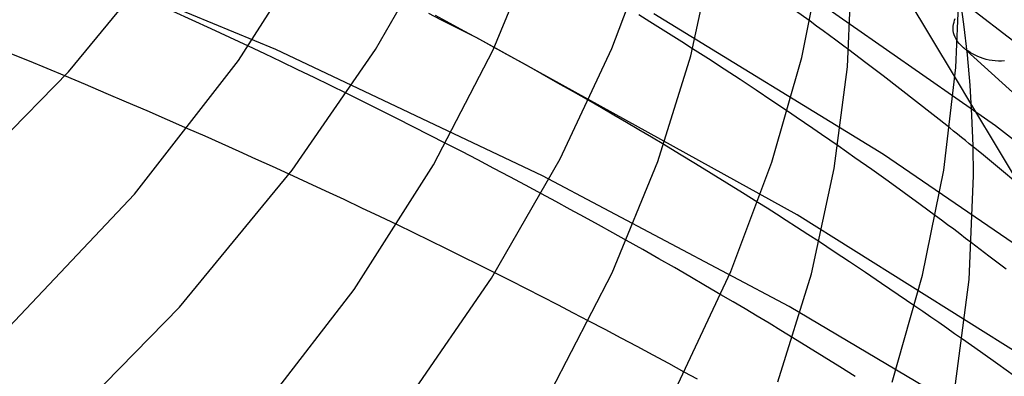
# Model space of a CAD drawing. Header units: millimetres. Extents: x -247 to 247, y -141 to 230.
# Tile 86 of 99: x 150 to 187, y 80 to 93. Entities that reach past the tile are written whole.
import ezdxf

# ---------------------------------------------------------------- set-up
doc = ezdxf.new("R2010")
doc.units = ezdxf.units.MM
doc.layers.add('HIDDEN', color=7, linetype='Continuous')
doc.layers.add('THICK', color=7, linetype='Continuous')

msp = doc.modelspace()

# ---------------------------------------------------------------- linework, layer by layer
at = {"layer": 'HIDDEN'}
for p, q in [((159.694, 92.16), (146.706, 97.541)), ((180.939, 97.576), (184.819, 91.108)), ((187.91, 91.739), (182.437, 95.978)), ((186.318, 89.331), (179.599, 94.035)), ((179.455, 93.205), (178.882, 93.62)), ((182.169, 88.269), (173.676, 93.482)), ((184.781, 93.172), (184.802, 93.239)), ((184.802, 93.239), (184.827, 93.307)), ((178.98, 86.04), (167.13, 92.588)), ((159.293, 91.993), (158.681, 92.282)), ((169.564, 87.477), (159.694, 92.16)), ((168.373, 91.904), (167.776, 92.233)), ((175.695, 91.81), (175.109, 92.187)), ((181.524, 91.668), (180.889, 92.146)), ((185.205, 92.164), (185.127, 92.228)), ((185.288, 92.104), (185.205, 92.164)), ((150.585, 91.723), (149.928, 91.992)), ((159.903, 91.702), (159.293, 91.993)), ((168.965, 91.574), (168.373, 91.904)), ((176.283, 91.428), (175.695, 91.81)), ((188.205, 89.423), (185.26, 92.112)), ((185.375, 92.047), (185.288, 92.104)), ((185.466, 91.994), (185.375, 92.047)), ((185.56, 91.945), (185.466, 91.994)), ((185.658, 91.9), (185.56, 91.945)), ((185.759, 91.859), (185.658, 91.9)), ((185.864, 91.822), (185.759, 91.859)), ((185.972, 91.791), (185.864, 91.822)), ((186.082, 91.766), (185.972, 91.791)), ((151.239, 91.452), (150.585, 91.723)), ((151.893, 91.18), (151.239, 91.452)), ((160.512, 91.409), (159.903, 91.702)), ((161.118, 91.116), (160.512, 91.409)), ((169.552, 91.245), (168.965, 91.574)), ((176.87, 91.042), (176.283, 91.428)), ((182.154, 91.189), (181.524, 91.668)), ((186.194, 91.746), (186.082, 91.766)), ((186.308, 91.733), (186.194, 91.746)), ((186.422, 91.727), (186.308, 91.733)), ((186.537, 91.729), (186.422, 91.727)), ((186.65, 91.738), (186.537, 91.729)), ((161.722, 90.821), (161.118, 91.116)), ((170.132, 90.917), (169.552, 91.245)), ((177.457, 90.654), (176.87, 91.042)), ((182.778, 90.708), (182.154, 91.189)), ((162.324, 90.526), (161.722, 90.821)), ((170.706, 90.59), (170.132, 90.917)), ((183.398, 90.225), (182.778, 90.708)), ((171.273, 90.265), (170.706, 90.59)), ((178.042, 90.263), (177.457, 90.654)), ((178.624, 89.87), (178.042, 90.263)), ((184.012, 89.74), (183.398, 90.225)), ((185.423, 90.102), (189.344, 83.566)), ((184.621, 89.255), (184.012, 89.74)), ((157.08, 88.945), (156.447, 89.225)), ((192.336, 84.638), (186.318, 89.331)), ((157.71, 88.665), (157.08, 88.945)), ((158.336, 88.384), (157.71, 88.665)), ((166.575, 88.375), (165.982, 88.682)), ((174.633, 88.281), (174.045, 88.635)), ((181.118, 88.149), (180.49, 88.588)), ((185.865, 88.244), (185.487, 88.554)), ((158.96, 88.103), (158.336, 88.384)), ((167.167, 88.067), (166.575, 88.375)), ((175.218, 87.926), (174.633, 88.281)), ((181.737, 87.712), (181.118, 88.149)), ((188.193, 84.147), (182.169, 88.269)), ((186.242, 87.933), (185.865, 88.244)), ((159.58, 87.821), (158.96, 88.103)), ((160.196, 87.539), (159.58, 87.821)), ((167.757, 87.757), (167.167, 88.067)), ((175.801, 87.569), (175.218, 87.926)), ((186.616, 87.622), (186.242, 87.933)), ((168.347, 87.445), (167.757, 87.757)), ((168.935, 87.131), (168.347, 87.445)), ((178.679, 82.638), (169.564, 87.477)), ((176.38, 87.212), (175.801, 87.569)), ((182.345, 87.277), (181.737, 87.712)), ((186.988, 87.31), (186.616, 87.622)), ((169.521, 86.816), (168.935, 87.131)), ((176.957, 86.853), (176.38, 87.212)), ((182.942, 86.846), (182.345, 87.277)), ((177.53, 86.493), (176.957, 86.853)), ((183.526, 86.42), (182.942, 86.846)), ((184.098, 85.998), (183.526, 86.42)), ((187.31, 80.806), (178.98, 86.04)), ((164.798, 85.368), (164.194, 85.66)), ((165.401, 85.074), (164.798, 85.368)), ((166.004, 84.779), (165.401, 85.074)), ((173.268, 84.747), (172.673, 85.082)), ((180.346, 84.67), (179.8, 85.031)), ((186.073, 84.509), (185.432, 84.998)), ((166.605, 84.482), (166.004, 84.779)), ((173.857, 84.412), (173.268, 84.747)), ((180.914, 84.291), (180.346, 84.67)), ((186.708, 84.018), (186.073, 84.509)), ((167.204, 84.184), (166.605, 84.482)), ((167.802, 83.884), (167.204, 84.184)), ((174.438, 84.079), (173.857, 84.412)), ((181.501, 83.898), (180.914, 84.291)), ((175.015, 83.746), (174.438, 84.079)), ((182.102, 83.492), (181.501, 83.898)), ((175.59, 83.412), (175.015, 83.746)), ((176.162, 83.077), (175.59, 83.412)), ((182.712, 83.078), (182.102, 83.492)), ((183.327, 82.657), (182.712, 83.078)), ((186.997, 77.711), (178.679, 82.638)), ((171.879, 81.784), (171.278, 82.1)), ((172.475, 81.469), (171.879, 81.784)), ((173.066, 81.154), (172.475, 81.469)), ((179.401, 81.128), (178.819, 81.485)), ((185.758, 80.962), (185.093, 81.431)), ((173.652, 80.839), (173.066, 81.154)), ((179.98, 80.77), (179.401, 81.128)), ((186.401, 80.503), (185.758, 80.962)), ((174.232, 80.525), (173.652, 80.839)), ((174.806, 80.212), (174.232, 80.525)), ((180.556, 80.411), (179.98, 80.77)), ((187.018, 80.058), (186.401, 80.503)), ((181.13, 80.051), (180.556, 80.411))]:
    msp.add_line(p, q, dxfattribs=at)
at = {"layer": 'THICK'}
for p, q in [((152.033, 91.335), (156.095, 96.273)), ((158.317, 91.756), (161.185, 96.26)), ((163.387, 92.157), (165.859, 96.471)), ((167.738, 92.15), (169.389, 96.182)), ((172.127, 92.19), (173.607, 96.149)), ((175.041, 91.924), (175.868, 95.724)), ((179.15, 91.862), (179.913, 95.664)), ((180.84, 91.521), (181, 95.269)), ((184.851, 91.488), (185, 95.269)), ((185.146, 93.101), (184.989, 94.237)), ((156.608, 93.248), (155.905, 93.57)), ((157.304, 92.927), (156.608, 93.248)), ((165.8, 93.262), (165.354, 93.486)), ((166.148, 93.12), (165.6, 93.414)), ((166.244, 93.038), (165.8, 93.262)), ((173.527, 93.189), (173.128, 93.438)), ((157.994, 92.605), (157.304, 92.927)), ((166.693, 92.825), (166.148, 93.12)), ((166.688, 92.813), (166.244, 93.038)), ((173.924, 92.94), (173.527, 93.189)), ((174.32, 92.69), (173.924, 92.94)), ((179.698, 93.027), (179.455, 93.205)), ((179.939, 92.851), (179.698, 93.027)), ((184.747, 92.935), (184.751, 93.014)), ((184.751, 92.857), (184.747, 92.935)), ((184.751, 93.014), (184.762, 93.092)), ((184.762, 93.092), (184.781, 93.172)), ((185.274, 91.967), (185.146, 93.101)), ((158.681, 92.282), (157.994, 92.605)), ((167.13, 92.588), (166.688, 92.813)), ((167.237, 92.529), (166.693, 92.825)), ((167.776, 92.233), (167.237, 92.529)), ((174.714, 92.44), (174.32, 92.69)), ((180.178, 92.675), (179.939, 92.851)), ((180.415, 92.499), (180.178, 92.675)), ((180.653, 92.323), (180.415, 92.499)), ((184.763, 92.777), (184.751, 92.857)), ((184.786, 92.697), (184.763, 92.777)), ((184.818, 92.617), (184.786, 92.697)), ((184.86, 92.538), (184.818, 92.617)), ((184.911, 92.461), (184.86, 92.538)), ((160.308, 87.688), (163.387, 92.157)), ((165.535, 87.889), (167.738, 92.15)), ((170.215, 88.113), (172.127, 92.19)), ((175.109, 92.187), (174.714, 92.44)), ((180.889, 92.146), (180.653, 92.323)), ((184.972, 92.384), (184.911, 92.461)), ((185.042, 92.308), (184.972, 92.384)), ((185.12, 92.235), (185.042, 92.308)), ((185.143, 92.214), (185.12, 92.235)), ((185.166, 92.194), (185.143, 92.214)), ((185.19, 92.173), (185.166, 92.194)), ((185.213, 92.153), (185.19, 92.173)), ((185.236, 92.132), (185.213, 92.153)), ((185.26, 92.112), (185.236, 92.132)), ((173.827, 88.016), (175.041, 91.924)), ((178.048, 87.991), (179.15, 91.862)), ((185.373, 90.841), (185.274, 91.967)), ((154.474, 86.799), (158.317, 91.756)), ((180.353, 87.748), (180.84, 91.521)), ((184.399, 87.692), (184.851, 91.488)), ((147.033, 86.229), (152.033, 91.335)), ((152.657, 90.859), (151.893, 91.18)), ((184.819, 91.108), (185.423, 90.102)), ((153.419, 90.535), (152.657, 90.859)), ((185.444, 89.719), (185.373, 90.841)), ((154.18, 90.21), (153.419, 90.535)), ((162.945, 90.219), (162.324, 90.526)), ((154.939, 89.883), (154.18, 90.21)), ((163.562, 89.911), (162.945, 90.219)), ((171.739, 89.995), (171.273, 90.265)), ((172.204, 89.724), (171.739, 89.995)), ((155.694, 89.555), (154.939, 89.883)), ((164.175, 89.603), (163.562, 89.911)), ((164.783, 89.296), (164.175, 89.603)), ((172.666, 89.453), (172.204, 89.724)), ((178.938, 89.657), (178.624, 89.87)), ((179.252, 89.443), (178.938, 89.657)), ((185.486, 88.597), (185.444, 89.719)), ((156.447, 89.225), (155.694, 89.555)), ((165.385, 88.989), (164.783, 89.296)), ((173.127, 89.181), (172.666, 89.453)), ((179.563, 89.229), (179.252, 89.443)), ((179.874, 89.016), (179.563, 89.229)), ((184.766, 89.138), (184.621, 89.255)), ((165.982, 88.682), (165.385, 88.989)), ((173.587, 88.908), (173.127, 89.181)), ((174.045, 88.635), (173.587, 88.908)), ((180.183, 88.802), (179.874, 89.016)), ((184.911, 89.021), (184.766, 89.138)), ((185.056, 88.905), (184.911, 89.021)), ((185.2, 88.788), (185.056, 88.905)), ((180.49, 88.588), (180.183, 88.802)), ((185.343, 88.671), (185.2, 88.788)), ((185.487, 88.554), (185.343, 88.671)), ((185.5, 87.475), (185.486, 88.597)), ((162.6, 83.27), (165.535, 87.889)), ((167.679, 83.688), (170.215, 88.113)), ((172.139, 83.884), (173.827, 88.016)), ((176.53, 83.933), (178.048, 87.991)), ((156.139, 82.62), (160.308, 87.688)), ((160.876, 87.226), (160.196, 87.539)), ((179.507, 83.855), (180.353, 87.748)), ((183.618, 83.797), (184.399, 87.692)), ((185.336, 83.636), (185.5, 87.475)), ((161.551, 86.912), (160.876, 87.226)), ((148.958, 80.964), (154.474, 86.799)), ((162.221, 86.599), (161.551, 86.912)), ((170.054, 86.528), (169.521, 86.816)), ((162.884, 86.286), (162.221, 86.599)), ((170.584, 86.239), (170.054, 86.528)), ((177.872, 86.277), (177.53, 86.493)), ((163.541, 85.973), (162.884, 86.286)), ((164.194, 85.66), (163.541, 85.973)), ((171.112, 85.95), (170.584, 86.239)), ((171.636, 85.66), (171.112, 85.95)), ((178.213, 86.061), (177.872, 86.277)), ((178.574, 85.83), (178.213, 86.061)), ((184.322, 85.832), (184.098, 85.998)), ((172.156, 85.371), (171.636, 85.66)), ((178.96, 85.58), (178.574, 85.83)), ((179.37, 85.313), (178.96, 85.58)), ((184.545, 85.666), (184.322, 85.832)), ((184.768, 85.499), (184.545, 85.666)), ((172.673, 85.082), (172.156, 85.371)), ((179.8, 85.031), (179.37, 85.313)), ((184.99, 85.332), (184.768, 85.499)), ((185.211, 85.165), (184.99, 85.332)), ((185.432, 84.998), (185.211, 85.165)), ((168.389, 83.588), (167.802, 83.884)), ((169.887, 79.52), (172.139, 83.884)), ((174.571, 79.754), (176.53, 83.933)), ((178.266, 79.852), (179.507, 83.855)), ((182.488, 79.833), (183.618, 83.797)), ((164.522, 79.104), (167.679, 83.688)), ((168.972, 83.292), (168.389, 83.588)), ((184.839, 79.773), (185.336, 83.636)), ((158.675, 78.195), (162.6, 83.27)), ((169.554, 82.994), (168.972, 83.292)), ((176.609, 82.813), (176.162, 83.077)), ((170.132, 82.697), (169.554, 82.994)), ((170.707, 82.399), (170.132, 82.697)), ((177.054, 82.549), (176.609, 82.813)), ((151.006, 77.378), (156.139, 82.62)), ((171.278, 82.1), (170.707, 82.399)), ((177.497, 82.284), (177.054, 82.549)), ((183.624, 82.452), (183.327, 82.657)), ((183.92, 82.248), (183.624, 82.452)), ((177.939, 82.018), (177.497, 82.284)), ((178.38, 81.752), (177.939, 82.018)), ((184.216, 82.043), (183.92, 82.248)), ((184.51, 81.839), (184.216, 82.043)), ((178.819, 81.485), (178.38, 81.752)), ((184.803, 81.634), (184.51, 81.839)), ((185.093, 81.431), (184.803, 81.634)), ((175.289, 79.947), (174.806, 80.212))]:
    msp.add_line(p, q, dxfattribs=at)

doc.saveas('drawing.dxf')
